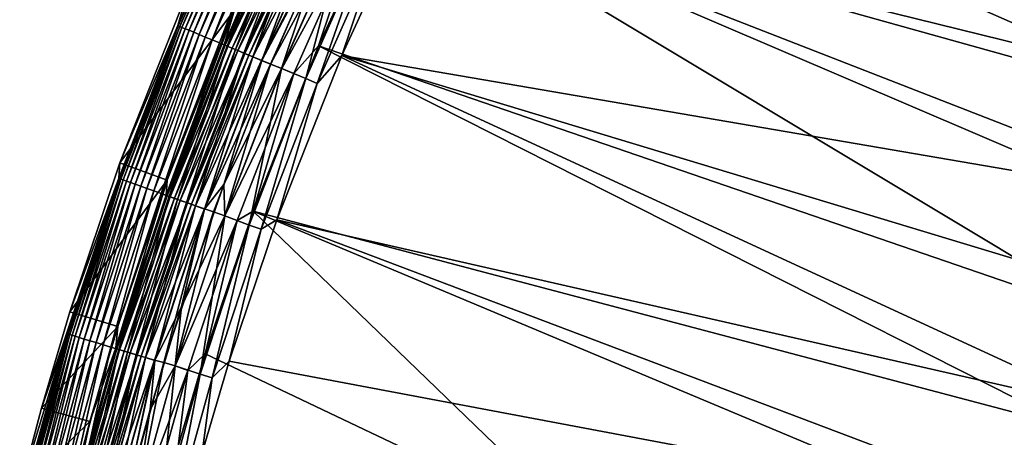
# Model space of a CAD drawing. Header units: metres. Extents: x -900 to 900, y -400 to 400.
# Tile 54 of 243: x -894 to -835, y 252 to 277. Entities that reach past the tile are written whole.
import ezdxf

# ---------------------------------------------------------------- set-up
doc = ezdxf.new("R2010")
doc.units = ezdxf.units.M

msp = doc.modelspace()

# ---------------------------------------------------------------- linework, layer by layer
at = {"layer": 'top'}
for points in [[(-821.698242, 271.288513, -32.464832), (-867.994263, 291.660187, -3.399924), (-865.394043, 296.288422, -3.399924)], [(-817.919678, 277.436584, -32.460648), (-821.698242, 271.288513, -32.464832), (-865.394043, 296.288422, -3.399924)], [(-864.093689, 295.533813, -0.803848), (-866.673462, 290.941956, -0.803848), (-819.514771, 272.042877, -29.865828)], [(-815.883667, 277.801056, -29.861614), (-864.093689, 295.533813, -0.803848), (-819.514771, 272.042877, -29.865828)], [(-867.994263, 291.660187, -3.399924), (-821.698242, 271.288513, -32.464832), (-871.364685, 285.165924, -3.399924)], [(-819.514771, 272.042877, -29.865828), (-866.673462, 290.941956, -0.803848), (-870.017395, 284.498688, -0.803848)], [(-880.814148, 277.671326, -35), (-876.248169, 287.584442, -35), (-881.420349, 275.576935, -5.959025)], [(-881.420349, 275.576935, -5.959025), (-876.248169, 287.584442, -35), (-877.530334, 284.352631, -5.959025)], [(-880.24231, 285.635284, -5.947641), (-884.192017, 276.724976, -5.947641), (-884.160706, 276.712036, -5.365363)], [(-884.192017, 276.724976, -5.947641), (-880.24231, 285.635284, -5.947641), (-883.573059, 278.849884, -35)], [(-880.24231, 285.635284, -5.947641), (-884.160706, 276.712036, -5.365363), (-880.208679, 285.631775, -5.365363)], [(-880.208679, 285.631775, -5.365363), (-884.160706, 276.712036, -5.365363), (-884.076965, 276.677338, -4.786941)], [(-880.208679, 285.631775, -5.365363), (-884.076965, 276.677338, -4.786941), (-880.12677, 285.593018, -4.786941)], [(-880.12677, 285.593018, -4.786941), (-884.076965, 276.677338, -4.786941), (-883.941833, 276.621368, -4.218875)], [(-880.12677, 285.593018, -4.786941), (-883.941833, 276.621368, -4.218875), (-879.994507, 285.530457, -4.218875)], [(-879.994507, 285.530457, -4.218875), (-883.941833, 276.621368, -4.218875), (-883.756287, 276.544495, -3.667668)], [(-879.994507, 285.530457, -4.218875), (-883.756287, 276.544495, -3.667668), (-879.812927, 285.44458, -3.667668)], [(-879.812927, 285.44458, -3.667668), (-883.756287, 276.544495, -3.667668), (-883.521667, 276.447327, -3.139467)], [(-883.521667, 276.447327, -3.139467), (-879.583435, 285.335999, -3.139467), (-879.812927, 285.44458, -3.667668)], [(-883.240662, 276.330933, -2.639013), (-879.583435, 285.335999, -3.139467), (-883.521667, 276.447327, -3.139467)], [(-879.583435, 285.335999, -3.139467), (-883.240662, 276.330933, -2.639013), (-879.308472, 285.205933, -2.639013)], [(-879.308472, 285.205933, -2.639013), (-883.240662, 276.330933, -2.639013), (-882.916321, 276.196564, -2.170691)], [(-879.308472, 285.205933, -2.639013), (-882.916321, 276.196564, -2.170691), (-878.991089, 285.055786, -2.170691)], [(-871.364685, 285.165924, -3.399924), (-827.987488, 259.089813, -32.469879), (-875.802734, 275.530518, -3.399924)], [(-871.364685, 285.165924, -3.399924), (-875.802734, 275.530518, -3.399924), (-873.481018, 282.449341, -3.101714)], [(-821.698242, 271.288513, -32.464832), (-824.983521, 265.281464, -32.467827), (-871.364685, 285.165924, -3.399924)], [(-871.364685, 285.165924, -3.399924), (-824.983521, 265.281464, -32.467827), (-827.987488, 259.089813, -32.469879)], [(-878.991089, 285.055786, -2.170691), (-882.916321, 276.196564, -2.170691), (-882.551453, 276.045471, -1.738888)], [(-882.551453, 276.045471, -1.738888), (-878.634155, 284.886932, -1.738888), (-878.991089, 285.055786, -2.170691)], [(-882.149353, 275.878906, -1.34779), (-878.634155, 284.886932, -1.738888), (-882.551453, 276.045471, -1.738888)], [(-878.634155, 284.886932, -1.738888), (-882.149353, 275.878906, -1.34779), (-878.240723, 284.700836, -1.34779)], [(-878.240723, 284.700836, -1.34779), (-882.149353, 275.878906, -1.34779), (-881.713867, 275.698517, -1.000777)], [(-881.713867, 275.698517, -1.000777), (-877.814575, 284.499268, -1.000777), (-878.240723, 284.700836, -1.34779)], [(-881.249084, 275.505981, -0.70103), (-877.814575, 284.499268, -1.000777), (-881.713867, 275.698517, -1.000777)], [(-881.420349, 275.576935, -5.959025), (-877.530334, 284.352631, -5.959025), (-877.471375, 284.336914, -5.381563)], [(-881.363098, 275.553223, -5.381563), (-881.420349, 275.576935, -5.959025), (-877.471375, 284.336914, -5.381563)], [(-877.471375, 284.336914, -5.381563), (-877.315247, 284.263062, -4.82471), (-881.363098, 275.553223, -5.381563)], [(-877.315247, 284.263062, -4.82471), (-881.203552, 275.487122, -4.82471), (-881.363098, 275.553223, -5.381563)], [(-881.249084, 275.505981, -0.70103), (-877.359802, 284.284149, -0.70103), (-877.814575, 284.499268, -1.000777)], [(-880.759094, 275.303009, -0.451727), (-877.359802, 284.284149, -0.70103), (-881.249084, 275.505981, -0.70103)], [(-877.315247, 284.263062, -4.82471), (-877.06427, 284.144348, -4.312942), (-881.203552, 275.487122, -4.82471)], [(-877.06427, 284.144348, -4.312942), (-880.947083, 275.38089, -4.312942), (-881.203552, 275.487122, -4.82471)], [(-877.06427, 284.144348, -4.312942), (-876.72876, 283.985657, -3.865118), (-880.947083, 275.38089, -4.312942)], [(-876.72876, 283.985657, -3.865118), (-880.604187, 275.238861, -3.865118), (-880.947083, 275.38089, -4.312942)], [(-880.759094, 275.303009, -0.451727), (-876.880371, 284.057343, -0.451727), (-877.359802, 284.284149, -0.70103)], [(-880.24823, 275.091431, -0.255695), (-876.880371, 284.057343, -0.451727), (-880.759094, 275.303009, -0.451727)], [(-876.72876, 283.985657, -3.865118), (-876.321045, 283.792786, -3.497899), (-880.604187, 275.238861, -3.865118)], [(-876.380493, 283.820892, -0.255695), (-876.880371, 284.057343, -0.451727), (-880.24823, 275.091431, -0.255695)], [(-870.017395, 284.498688, -0.803848), (-874.420105, 274.93988, -0.803848), (-822.860779, 266.102997, -29.869083)], [(-874.420105, 274.93988, -0.803848), (-870.017395, 284.498688, -0.803848), (-872.107422, 281.799591, -0.456723)], [(-819.514771, 272.042877, -29.865828), (-870.017395, 284.498688, -0.803848), (-822.860779, 266.102997, -29.869083)], [(-876.321045, 283.792786, -3.497899), (-880.187439, 275.066254, -3.497899), (-880.604187, 275.238861, -3.865118)], [(-876.380493, 283.820892, -0.255695), (-880.24823, 275.091431, -0.255695), (-879.722229, 274.873535, -0.114353)], [(-876.321045, 283.792786, -3.497899), (-876.094788, 283.68576, -3.348771), (-880.187439, 275.066254, -3.497899)], [(-876.094788, 283.68576, -3.348771), (-879.956238, 274.970459, -3.348771), (-880.187439, 275.066254, -3.497899)], [(-876.094788, 283.68576, -3.348771), (-875.856262, 283.572906, -3.22474), (-879.956238, 274.970459, -3.348771)], [(-875.856262, 283.572906, -3.22474), (-879.712402, 274.869476, -3.22474), (-879.956238, 274.970459, -3.348771)], [(-875.865845, 283.577454, -0.114353), (-876.380493, 283.820892, -0.255695), (-879.722229, 274.873535, -0.114353)], [(-875.865845, 283.577454, -0.114353), (-879.722229, 274.873535, -0.114353), (-879.187134, 274.651917, -0.028766)], [(-875.856262, 283.572906, -3.22474), (-875.351501, 283.334167, -3.056892), (-879.712402, 274.869476, -3.22474)], [(-875.342285, 283.329773, -0.028766), (-875.865845, 283.577454, -0.114353), (-879.187134, 274.651917, -0.028766)], [(-875.351501, 283.334167, -3.056892), (-879.196594, 274.655823, -3.056892), (-879.712402, 274.869476, -3.22474)], [(-874.83197, 283.076385, -3), (-879.196594, 274.655823, -3.056892), (-875.351501, 283.334167, -3.056892)], [(-874.83197, 283.076385, -3), (-878.662598, 274.434631, -3), (-879.196594, 274.655823, -3.056892)], [(-879.187134, 274.651917, -0.028766), (-875.562561, 281.478333), (-875.342285, 283.329773, -0.028766)], [(-874.182373, 282.769135, -3), (-878.662598, 274.434631, -3), (-874.83197, 283.076385, -3)], [(-874.182373, 282.769135, -3), (-877.998657, 274.159637, -3), (-878.662598, 274.434631, -3)], [(-878.00238, 274.161163), (-874.185974, 282.770844), (-875.562561, 281.478333)], [(-878.00238, 274.161163), (-876.567688, 273.566895, -0.204445), (-874.185974, 282.770844)], [(-877.998657, 274.159637, -3), (-874.182373, 282.769135, -3), (-873.481018, 282.449341, -3.101714)], [(-877.998657, 274.159637, -3), (-873.481018, 282.449341, -3.101714), (-877.284912, 273.863953, -3.101714)], [(-873.481018, 282.449341, -3.101714), (-875.802734, 275.530518, -3.399924), (-877.284912, 273.863953, -3.101714)], [(-876.567688, 273.566895, -0.204445), (-872.779236, 282.117371, -0.204445), (-874.185974, 282.770844)], [(-876.567688, 273.566895, -0.204445), (-875.881042, 273.282471, -0.456723), (-872.779236, 282.117371, -0.204445)], [(-875.881042, 273.282471, -0.456723), (-872.107422, 281.799591, -0.456723), (-872.779236, 282.117371, -0.204445)], [(-875.881042, 273.282471, -0.456723), (-874.420105, 274.93988, -0.803848), (-872.107422, 281.799591, -0.456723)], [(-879.187134, 274.651917, -0.028766), (-878.648926, 274.428955), (-875.562561, 281.478333)], [(-878.648926, 274.428955), (-878.00238, 274.161163), (-875.562561, 281.478333)], [(-884.192017, 276.724976, -5.947641), (-883.573059, 278.849884, -35), (-887.641479, 268.541199, -35)], [(-887.641479, 268.541199, -35), (-883.573059, 278.849884, -35), (-880.814148, 277.671326, -35)], [(-887.641479, 268.541199, -35), (-880.814148, 277.671326, -35), (-884.820801, 267.519226, -35)], [(-884.820801, 267.519226, -35), (-880.814148, 277.671326, -35), (-884.875061, 266.620941, -5.959025)], [(-884.875061, 266.620941, -5.959025), (-880.814148, 277.671326, -35), (-881.420349, 275.576935, -5.959025)], [(-884.192017, 276.724976, -5.947641), (-887.699707, 267.631622, -5.947641), (-887.666016, 267.601227, -5.365363)], [(-887.699707, 267.631622, -5.947641), (-884.192017, 276.724976, -5.947641), (-887.641479, 268.541199, -35)], [(-884.192017, 276.724976, -5.947641), (-887.666016, 267.601227, -5.365363), (-884.160706, 276.712036, -5.365363)], [(-884.160706, 276.712036, -5.365363), (-887.666016, 267.601227, -5.365363), (-887.580627, 267.570709, -4.786941)], [(-884.160706, 276.712036, -5.365363), (-887.580627, 267.570709, -4.786941), (-884.076965, 276.677338, -4.786941)], [(-884.076965, 276.677338, -4.786941), (-887.580627, 267.570709, -4.786941), (-887.442932, 267.521423, -4.218875)], [(-884.076965, 276.677338, -4.786941), (-887.442932, 267.521423, -4.218875), (-883.941833, 276.621368, -4.218875)], [(-883.941833, 276.621368, -4.218875), (-887.442932, 267.521423, -4.218875), (-887.253784, 267.453766, -3.667668)], [(-883.941833, 276.621368, -4.218875), (-887.253784, 267.453766, -3.667668), (-883.756287, 276.544495, -3.667668)], [(-883.756287, 276.544495, -3.667668), (-887.253784, 267.453766, -3.667668), (-887.014709, 267.368256, -3.139467)], [(-883.756287, 276.544495, -3.667668), (-887.014709, 267.368256, -3.139467), (-883.521667, 276.447327, -3.139467)], [(-883.521667, 276.447327, -3.139467), (-887.014709, 267.368256, -3.139467), (-886.728394, 267.265839, -2.639013)], [(-886.728394, 267.265839, -2.639013), (-883.240662, 276.330933, -2.639013), (-883.521667, 276.447327, -3.139467)], [(-886.397766, 267.147583, -2.170691), (-883.240662, 276.330933, -2.639013), (-886.728394, 267.265839, -2.639013)], [(-883.240662, 276.330933, -2.639013), (-886.397766, 267.147583, -2.170691), (-882.916321, 276.196564, -2.170691)], [(-882.916321, 276.196564, -2.170691), (-886.397766, 267.147583, -2.170691), (-886.026001, 267.014587, -1.738888)], [(-882.916321, 276.196564, -2.170691), (-886.026001, 267.014587, -1.738888), (-882.551453, 276.045471, -1.738888)], [(-882.551453, 276.045471, -1.738888), (-886.026001, 267.014587, -1.738888), (-885.616211, 266.868011, -1.34779)], [(-885.616211, 266.868011, -1.34779), (-882.149353, 275.878906, -1.34779), (-882.551453, 276.045471, -1.738888)], [(-885.172424, 266.709229, -1.000777), (-882.149353, 275.878906, -1.34779), (-885.616211, 266.868011, -1.34779)], [(-882.149353, 275.878906, -1.34779), (-885.172424, 266.709229, -1.000777), (-881.713867, 275.698517, -1.000777)], [(-881.713867, 275.698517, -1.000777), (-885.172424, 266.709229, -1.000777), (-884.69873, 266.539795, -0.70103)], [(-884.875061, 266.620941, -5.959025), (-881.420349, 275.576935, -5.959025), (-881.363098, 275.553223, -5.381563)], [(-884.814941, 266.58136, -5.381563), (-884.875061, 266.620941, -5.959025), (-881.363098, 275.553223, -5.381563)], [(-881.363098, 275.553223, -5.381563), (-881.203552, 275.487122, -4.82471), (-884.814941, 266.58136, -5.381563)], [(-881.203552, 275.487122, -4.82471), (-884.652344, 266.523193, -4.82471), (-884.814941, 266.58136, -5.381563)], [(-884.69873, 266.539795, -0.70103), (-881.249084, 275.505981, -0.70103), (-881.713867, 275.698517, -1.000777)], [(-884.199341, 266.361176, -0.451727), (-881.249084, 275.505981, -0.70103), (-884.69873, 266.539795, -0.70103)], [(-881.203552, 275.487122, -4.82471), (-880.947083, 275.38089, -4.312942), (-884.652344, 266.523193, -4.82471)], [(-880.947083, 275.38089, -4.312942), (-884.39093, 266.429688, -4.312942), (-884.652344, 266.523193, -4.82471)], [(-880.947083, 275.38089, -4.312942), (-880.604187, 275.238861, -3.865118), (-884.39093, 266.429688, -4.312942)], [(-880.604187, 275.238861, -3.865118), (-884.041443, 266.304688, -3.865118), (-884.39093, 266.429688, -4.312942)], [(-884.199341, 266.361176, -0.451727), (-880.759094, 275.303009, -0.451727), (-881.249084, 275.505981, -0.70103)], [(-883.678711, 266.174957, -0.255695), (-880.759094, 275.303009, -0.451727), (-884.199341, 266.361176, -0.451727)], [(-880.604187, 275.238861, -3.865118), (-880.187439, 275.066254, -3.497899), (-884.041443, 266.304688, -3.865118)], [(-883.678711, 266.174957, -0.255695), (-880.24823, 275.091431, -0.255695), (-880.759094, 275.303009, -0.451727)], [(-875.802734, 275.530518, -3.399924), (-830.715027, 252.696686, -32.470959), (-879.697144, 265.662842, -3.399924)], [(-875.802734, 275.530518, -3.399924), (-879.697144, 265.662842, -3.399924), (-877.284912, 273.863953, -3.101714)], [(-827.987488, 259.089813, -32.469879), (-830.715027, 252.696686, -32.470959), (-875.802734, 275.530518, -3.399924)], [(-880.187439, 275.066254, -3.497899), (-883.616821, 266.152802, -3.497899), (-884.041443, 266.304688, -3.865118)], [(-883.1427, 265.983215, -0.114353), (-880.24823, 275.091431, -0.255695), (-883.678711, 266.174957, -0.255695)], [(-880.187439, 275.066254, -3.497899), (-879.956238, 274.970459, -3.348771), (-883.616821, 266.152802, -3.497899)], [(-879.956238, 274.970459, -3.348771), (-883.381165, 266.068481, -3.348771), (-883.616821, 266.152802, -3.497899)], [(-879.956238, 274.970459, -3.348771), (-879.712402, 274.869476, -3.22474), (-883.381165, 266.068481, -3.348771)], [(-879.712402, 274.869476, -3.22474), (-883.13269, 265.979614, -3.22474), (-883.381165, 266.068481, -3.348771)], [(-879.722229, 274.873535, -0.114353), (-880.24823, 275.091431, -0.255695), (-883.1427, 265.983215, -0.114353)], [(-879.722229, 274.873535, -0.114353), (-883.1427, 265.983215, -0.114353), (-882.597351, 265.788147, -0.028766)], [(-879.712402, 274.869476, -3.22474), (-879.196594, 274.655823, -3.056892), (-883.13269, 265.979614, -3.22474)], [(-879.196594, 274.655823, -3.056892), (-882.606995, 265.791565, -3.056892), (-883.13269, 265.979614, -3.22474)], [(-878.662598, 274.434631, -3), (-882.606995, 265.791565, -3.056892), (-879.196594, 274.655823, -3.056892)], [(-879.187134, 274.651917, -0.028766), (-879.722229, 274.873535, -0.114353), (-882.597351, 265.788147, -0.028766)], [(-882.597351, 265.788147, -0.028766), (-881.452881, 267.257324), (-879.187134, 274.651917, -0.028766)], [(-881.452881, 267.257324), (-878.648926, 274.428955), (-879.187134, 274.651917, -0.028766)], [(-874.420105, 274.93988, -0.803848), (-878.28363, 265.150696, -0.803848), (-828.646057, 253.807877, -29.872698)], [(-878.28363, 265.150696, -0.803848), (-874.420105, 274.93988, -0.803848), (-875.881042, 273.282471, -0.456723)], [(-822.860779, 266.102997, -29.869083), (-874.420105, 274.93988, -0.803848), (-825.805664, 260.229218, -29.871315)], [(-874.420105, 274.93988, -0.803848), (-828.646057, 253.807877, -29.872698), (-825.805664, 260.229218, -29.871315)], [(-878.662598, 274.434631, -3), (-882.064575, 265.615326, -3), (-882.606995, 265.791565, -3.056892)], [(-878.662598, 274.434631, -3), (-881.387939, 265.37323, -3), (-882.064575, 265.615326, -3)], [(-878.00238, 274.161163), (-878.648926, 274.428955), (-881.452881, 267.257324)], [(-881.391724, 265.374573), (-878.00238, 274.161163), (-881.452881, 267.257324)], [(-881.391724, 265.374573), (-879.927856, 264.833221, -0.204445), (-878.00238, 274.161163)], [(-877.998657, 274.159637, -3), (-881.387939, 265.37323, -3), (-878.662598, 274.434631, -3)], [(-881.387939, 265.37323, -3), (-877.998657, 274.159637, -3), (-877.284912, 273.863953, -3.101714)], [(-879.927856, 264.833221, -0.204445), (-876.567688, 273.566895, -0.204445), (-878.00238, 274.161163)], [(-881.387939, 265.37323, -3), (-877.284912, 273.863953, -3.101714), (-880.658752, 265.094696, -3.101714)], [(-877.284912, 273.863953, -3.101714), (-879.697144, 265.662842, -3.399924), (-880.658752, 265.094696, -3.101714)], [(-879.927856, 264.833221, -0.204445), (-879.228088, 264.582916, -0.456723), (-876.567688, 273.566895, -0.204445)], [(-879.228088, 264.582916, -0.456723), (-875.881042, 273.282471, -0.456723), (-876.567688, 273.566895, -0.204445)], [(-879.228088, 264.582916, -0.456723), (-878.28363, 265.150696, -0.803848), (-875.881042, 273.282471, -0.456723)], [(-887.641479, 268.541199, -35), (-890.626892, 259.665344, -35), (-887.699707, 267.631622, -5.947641)], [(-890.626892, 259.665344, -35), (-887.641479, 268.541199, -35), (-884.820801, 267.519226, -35)], [(-890.626892, 259.665344, -35), (-892.31842, 253.909409, -35), (-887.699707, 267.631622, -5.947641)], [(-887.699707, 267.631622, -5.947641), (-892.31842, 253.909409, -35), (-890.756958, 258.377075, -5.947641)], [(-887.699707, 267.631622, -5.947641), (-890.756958, 258.377075, -5.947641), (-890.718506, 258.325256, -5.365363)], [(-887.699707, 267.631622, -5.947641), (-890.718506, 258.325256, -5.365363), (-887.666016, 267.601227, -5.365363)], [(-887.666016, 267.601227, -5.365363), (-890.718506, 258.325256, -5.365363), (-890.631775, 258.29895, -4.786941)], [(-887.666016, 267.601227, -5.365363), (-890.631775, 258.29895, -4.786941), (-887.580627, 267.570709, -4.786941)], [(-887.580627, 267.570709, -4.786941), (-890.631775, 258.29895, -4.786941), (-890.49176, 258.256531, -4.218875)], [(-887.580627, 267.570709, -4.786941), (-890.49176, 258.256531, -4.218875), (-887.442932, 267.521423, -4.218875)], [(-890.626892, 259.665344, -35), (-884.820801, 267.519226, -35), (-887.761414, 258.776672, -35)], [(-887.442932, 267.521423, -4.218875), (-890.49176, 258.256531, -4.218875), (-890.299622, 258.198273, -3.667668)], [(-887.442932, 267.521423, -4.218875), (-890.299622, 258.198273, -3.667668), (-887.253784, 267.453766, -3.667668)], [(-887.253784, 267.453766, -3.667668), (-890.299622, 258.198273, -3.667668), (-890.056641, 258.124603, -3.139467)], [(-887.253784, 267.453766, -3.667668), (-890.056641, 258.124603, -3.139467), (-887.014709, 267.368256, -3.139467)], [(-887.014709, 267.368256, -3.139467), (-890.056641, 258.124603, -3.139467), (-889.765564, 258.036377, -2.639013)], [(-887.014709, 267.368256, -3.139467), (-889.765564, 258.036377, -2.639013), (-886.728394, 267.265839, -2.639013)], [(-886.728394, 267.265839, -2.639013), (-889.765564, 258.036377, -2.639013), (-889.429626, 257.93454, -2.170691)], [(-889.429626, 257.93454, -2.170691), (-886.397766, 267.147583, -2.170691), (-886.728394, 267.265839, -2.639013)], [(-889.051758, 257.820007, -1.738888), (-886.397766, 267.147583, -2.170691), (-889.429626, 257.93454, -2.170691)], [(-886.397766, 267.147583, -2.170691), (-889.051758, 257.820007, -1.738888), (-886.026001, 267.014587, -1.738888)], [(-886.026001, 267.014587, -1.738888), (-889.051758, 257.820007, -1.738888), (-888.635254, 257.693756, -1.34779)], [(-886.026001, 267.014587, -1.738888), (-888.635254, 257.693756, -1.34779), (-885.616211, 266.868011, -1.34779)], [(-887.886169, 257.506226, -5.959025), (-887.761414, 258.776672, -35), (-884.820801, 267.519226, -35)], [(-887.886169, 257.506226, -5.959025), (-884.820801, 267.519226, -35), (-884.875061, 266.620941, -5.959025)], [(-883.967896, 259.979309), (-881.452881, 267.257324), (-882.597351, 265.788147, -0.028766)], [(-881.391724, 265.374573), (-881.452881, 267.257324), (-883.967896, 259.979309)], [(-885.616211, 266.868011, -1.34779), (-888.635254, 257.693756, -1.34779), (-888.184204, 257.557007, -1.000777)], [(-888.184204, 257.557007, -1.000777), (-885.172424, 266.709229, -1.000777), (-885.616211, 266.868011, -1.34779)], [(-887.70282, 257.411072, -0.70103), (-885.172424, 266.709229, -1.000777), (-888.184204, 257.557007, -1.000777)], [(-887.886169, 257.506226, -5.959025), (-884.875061, 266.620941, -5.959025), (-884.814941, 266.58136, -5.381563)], [(-887.820923, 257.446869, -5.381563), (-887.886169, 257.506226, -5.959025), (-884.814941, 266.58136, -5.381563)], [(-884.814941, 266.58136, -5.381563), (-884.652344, 266.523193, -4.82471), (-887.820923, 257.446869, -5.381563)], [(-884.652344, 266.523193, -4.82471), (-887.65564, 257.39679, -4.82471), (-887.820923, 257.446869, -5.381563)], [(-885.172424, 266.709229, -1.000777), (-887.70282, 257.411072, -0.70103), (-884.69873, 266.539795, -0.70103)], [(-884.69873, 266.539795, -0.70103), (-887.70282, 257.411072, -0.70103), (-887.195251, 257.257233, -0.451727)], [(-884.652344, 266.523193, -4.82471), (-884.39093, 266.429688, -4.312942), (-887.65564, 257.39679, -4.82471)], [(-884.39093, 266.429688, -4.312942), (-887.389954, 257.316254, -4.312942), (-887.65564, 257.39679, -4.82471)], [(-884.39093, 266.429688, -4.312942), (-884.041443, 266.304688, -3.865118), (-887.389954, 257.316254, -4.312942)], [(-887.195251, 257.257233, -0.451727), (-884.199341, 266.361176, -0.451727), (-884.69873, 266.539795, -0.70103)], [(-886.666138, 257.096832, -0.255695), (-884.199341, 266.361176, -0.451727), (-887.195251, 257.257233, -0.451727)], [(-886.666138, 257.096832, -0.255695), (-883.678711, 266.174957, -0.255695), (-884.199341, 266.361176, -0.451727)], [(-884.041443, 266.304688, -3.865118), (-887.03479, 257.208588, -3.865118), (-887.389954, 257.316254, -4.312942)], [(-884.041443, 266.304688, -3.865118), (-883.616821, 266.152802, -3.497899), (-887.03479, 257.208588, -3.865118)], [(-883.616821, 266.152802, -3.497899), (-886.60321, 257.077759, -3.497899), (-887.03479, 257.208588, -3.865118)], [(-886.121338, 256.931702, -0.114353), (-883.678711, 266.174957, -0.255695), (-886.666138, 257.096832, -0.255695)], [(-883.616821, 266.152802, -3.497899), (-883.381165, 266.068481, -3.348771), (-886.60321, 257.077759, -3.497899)], [(-883.381165, 266.068481, -3.348771), (-886.363708, 257.005157, -3.348771), (-886.60321, 257.077759, -3.497899)], [(-883.381165, 266.068481, -3.348771), (-883.13269, 265.979614, -3.22474), (-886.363708, 257.005157, -3.348771)], [(-883.13269, 265.979614, -3.22474), (-886.111206, 256.928619, -3.22474), (-886.363708, 257.005157, -3.348771)], [(-886.121338, 256.931702, -0.114353), (-883.1427, 265.983215, -0.114353), (-883.678711, 266.174957, -0.255695)], [(-885.567139, 256.763672, -0.028766), (-883.1427, 265.983215, -0.114353), (-886.121338, 256.931702, -0.114353)], [(-883.13269, 265.979614, -3.22474), (-882.606995, 265.791565, -3.056892), (-886.111206, 256.928619, -3.22474)], [(-882.606995, 265.791565, -3.056892), (-885.576904, 256.766663, -3.056892), (-886.111206, 256.928619, -3.22474)], [(-882.606995, 265.791565, -3.056892), (-885.029724, 256.639709, -3), (-885.576904, 256.766663, -3.056892)], [(-882.597351, 265.788147, -0.028766), (-883.1427, 265.983215, -0.114353), (-885.567139, 256.763672, -0.028766)], [(-885.567139, 256.763672, -0.028766), (-883.967896, 259.979309), (-882.597351, 265.788147, -0.028766)], [(-882.064575, 265.615326, -3), (-885.029724, 256.639709, -3), (-882.606995, 265.791565, -3.056892)], [(-882.064575, 265.615326, -3), (-884.342041, 256.431122, -3), (-885.029724, 256.639709, -3)], [(-884.345886, 256.432281), (-881.391724, 265.374573), (-883.967896, 259.979309)], [(-884.345886, 256.432281), (-882.854004, 255.941238, -0.204445), (-881.391724, 265.374573)], [(-881.387939, 265.37323, -3), (-884.342041, 256.431122, -3), (-882.064575, 265.615326, -3)], [(-884.342041, 256.431122, -3), (-881.387939, 265.37323, -3), (-880.658752, 265.094696, -3.101714)], [(-882.854004, 255.941238, -0.204445), (-879.927856, 264.833221, -0.204445), (-881.391724, 265.374573)], [(-859.5578, 246.190567, -17.935654), (-882.556396, 257.162445, -3.399924), (-879.697144, 265.662842, -3.399924)], [(-879.697144, 265.662842, -3.399924), (-882.556396, 257.162445, -3.399924), (-880.658752, 265.094696, -3.101714)], [(-830.715027, 252.696686, -32.470959), (-833.151306, 246.118698, -32.471024), (-879.697144, 265.662842, -3.399924)], [(-879.697144, 265.662842, -3.399924), (-833.151306, 246.118698, -32.471024), (-859.5578, 246.190567, -17.935654)], [(-884.342041, 256.431122, -3), (-880.658752, 265.094696, -3.101714), (-883.596863, 256.166443, -3.101714)], [(-880.658752, 265.094696, -3.101714), (-882.556396, 257.162445, -3.399924), (-883.596863, 256.166443, -3.101714)], [(-882.854004, 255.941238, -0.204445), (-882.142822, 255.725662, -0.456723), (-879.927856, 264.833221, -0.204445)], [(-882.142822, 255.725662, -0.456723), (-879.228088, 264.582916, -0.456723), (-879.927856, 264.833221, -0.204445)], [(-878.28363, 265.150696, -0.803848), (-881.120422, 256.717102, -0.803848), (-831.150696, 247.296341, -29.87303)], [(-881.120422, 256.717102, -0.803848), (-878.28363, 265.150696, -0.803848), (-879.228088, 264.582916, -0.456723)], [(-878.28363, 265.150696, -0.803848), (-831.150696, 247.296341, -29.87303), (-828.646057, 253.807877, -29.872698)], [(-882.142822, 255.725662, -0.456723), (-881.120422, 256.717102, -0.803848), (-879.228088, 264.582916, -0.456723)], [(-885.844604, 253.825714), (-883.967896, 259.979309), (-885.567139, 256.763672, -0.028766)], [(-884.345886, 256.432281), (-883.967896, 259.979309), (-885.844604, 253.825714)], [(-892.31842, 253.909409, -35), (-890.626892, 259.665344, -35), (-887.761414, 258.776672, -35)], [(-892.31842, 253.909409, -35), (-887.761414, 258.776672, -35), (-889.427551, 253.107178, -35)], [(-889.427551, 253.107178, -35), (-887.761414, 258.776672, -35), (-887.886169, 257.506226, -5.959025)], [(-892.31842, 253.909409, -35), (-893.609802, 249.015854, -35), (-890.756958, 258.377075, -5.947641)], [(-890.756958, 258.377075, -5.947641), (-893.609802, 249.015854, -35), (-893.356506, 248.983673, -5.947641)], [(-890.756958, 258.377075, -5.947641), (-893.356506, 248.983673, -5.947641), (-893.313782, 248.911499, -5.365363)], [(-890.756958, 258.377075, -5.947641), (-893.313782, 248.911499, -5.365363), (-890.718506, 258.325256, -5.365363)], [(-890.718506, 258.325256, -5.365363), (-893.313782, 248.911499, -5.365363), (-893.225891, 248.889511, -4.786941)], [(-890.718506, 258.325256, -5.365363), (-893.225891, 248.889511, -4.786941), (-890.631775, 258.29895, -4.786941)], [(-890.631775, 258.29895, -4.786941), (-893.225891, 248.889511, -4.786941), (-893.083984, 248.854004, -4.218875)], [(-890.631775, 258.29895, -4.786941), (-893.083984, 248.854004, -4.218875), (-890.49176, 258.256531, -4.218875)], [(-890.49176, 258.256531, -4.218875), (-893.083984, 248.854004, -4.218875), (-892.88916, 248.805267, -3.667668)], [(-890.49176, 258.256531, -4.218875), (-892.88916, 248.805267, -3.667668), (-890.299622, 258.198273, -3.667668)], [(-890.299622, 258.198273, -3.667668), (-892.88916, 248.805267, -3.667668), (-892.642822, 248.743652, -3.139467)], [(-890.299622, 258.198273, -3.667668), (-892.642822, 248.743652, -3.139467), (-890.056641, 258.124603, -3.139467)], [(-890.056641, 258.124603, -3.139467), (-892.642822, 248.743652, -3.139467), (-892.347839, 248.669861, -2.639013)], [(-890.056641, 258.124603, -3.139467), (-892.347839, 248.669861, -2.639013), (-889.765564, 258.036377, -2.639013)], [(-889.765564, 258.036377, -2.639013), (-892.347839, 248.669861, -2.639013), (-892.007263, 248.584656, -2.170691)], [(-889.765564, 258.036377, -2.639013), (-892.007263, 248.584656, -2.170691), (-889.429626, 257.93454, -2.170691)], [(-889.429626, 257.93454, -2.170691), (-892.007263, 248.584656, -2.170691), (-891.624268, 248.488831, -1.738888)], [(-891.624268, 248.488831, -1.738888), (-889.051758, 257.820007, -1.738888), (-889.429626, 257.93454, -2.170691)], [(-891.202087, 248.383224, -1.34779), (-889.051758, 257.820007, -1.738888), (-891.624268, 248.488831, -1.738888)], [(-889.051758, 257.820007, -1.738888), (-891.202087, 248.383224, -1.34779), (-888.635254, 257.693756, -1.34779)], [(-888.635254, 257.693756, -1.34779), (-891.202087, 248.383224, -1.34779), (-890.744873, 248.268845, -1.000777)], [(-888.635254, 257.693756, -1.34779), (-890.744873, 248.268845, -1.000777), (-888.184204, 257.557007, -1.000777)], [(-888.184204, 257.557007, -1.000777), (-890.744873, 248.268845, -1.000777), (-890.256897, 248.146759, -0.70103)], [(-890.256897, 248.146759, -0.70103), (-887.70282, 257.411072, -0.70103), (-888.184204, 257.557007, -1.000777)], [(-890.44635, 248.25473, -5.959025), (-887.886169, 257.506226, -5.959025), (-887.820923, 257.446869, -5.381563)], [(-890.44635, 248.25473, -5.959025), (-889.427551, 253.107178, -35), (-887.886169, 257.506226, -5.959025)], [(-890.376587, 248.176712, -5.381563), (-890.44635, 248.25473, -5.959025), (-887.820923, 257.446869, -5.381563)], [(-887.820923, 257.446869, -5.381563), (-887.65564, 257.39679, -4.82471), (-890.376587, 248.176712, -5.381563)], [(-887.65564, 257.39679, -4.82471), (-890.209045, 248.134796, -4.82471), (-890.376587, 248.176712, -5.381563)], [(-889.742371, 248.018051, -0.451727), (-887.70282, 257.411072, -0.70103), (-890.256897, 248.146759, -0.70103)], [(-887.65564, 257.39679, -4.82471), (-887.389954, 257.316254, -4.312942), (-890.209045, 248.134796, -4.82471)], [(-887.389954, 257.316254, -4.312942), (-889.939758, 248.067429, -4.312942), (-890.209045, 248.134796, -4.82471)], [(-887.389954, 257.316254, -4.312942), (-887.03479, 257.208588, -3.865118), (-889.939758, 248.067429, -4.312942)], [(-887.03479, 257.208588, -3.865118), (-889.579773, 247.977371, -3.865118), (-889.939758, 248.067429, -4.312942)], [(-887.70282, 257.411072, -0.70103), (-889.742371, 248.018051, -0.451727), (-887.195251, 257.257233, -0.451727)], [(-887.195251, 257.257233, -0.451727), (-889.742371, 248.018051, -0.451727), (-889.206055, 247.883881, -0.255695)], [(-887.03479, 257.208588, -3.865118), (-886.60321, 257.077759, -3.497899), (-889.579773, 247.977371, -3.865118)], [(-886.60321, 257.077759, -3.497899), (-889.142273, 247.86792, -3.497899), (-889.579773, 247.977371, -3.865118)], [(-889.206055, 247.883881, -0.255695), (-886.666138, 257.096832, -0.255695), (-887.195251, 257.257233, -0.451727)], [(-888.653809, 247.745728, -0.114353), (-886.666138, 257.096832, -0.255695), (-889.206055, 247.883881, -0.255695)], [(-886.60321, 257.077759, -3.497899), (-886.363708, 257.005157, -3.348771), (-889.142273, 247.86792, -3.497899)], [(-886.363708, 257.005157, -3.348771), (-888.899475, 247.80719, -3.348771), (-889.142273, 247.86792, -3.497899)], [(-886.363708, 257.005157, -3.348771), (-886.111206, 256.928619, -3.22474), (-888.899475, 247.80719, -3.348771)], [(-888.653809, 247.745728, -0.114353), (-886.121338, 256.931702, -0.114353), (-886.666138, 257.096832, -0.255695)], [(-884.176453, 251.649948, -3.399924), (-882.556396, 257.162445, -3.399924), (-859.5578, 246.190567, -17.935654)], [(-882.556396, 257.162445, -3.399924), (-884.176453, 251.649948, -3.399924), (-883.596863, 256.166443, -3.101714)], [(-886.111206, 256.928619, -3.22474), (-888.643494, 247.743149, -3.22474), (-888.899475, 247.80719, -3.348771)], [(-888.092041, 247.605179, -0.028766), (-886.121338, 256.931702, -0.114353), (-888.653809, 247.745728, -0.114353)], [(-886.111206, 256.928619, -3.22474), (-885.576904, 256.766663, -3.056892), (-888.643494, 247.743149, -3.22474)], [(-885.576904, 256.766663, -3.056892), (-888.101929, 247.607666, -3.056892), (-888.643494, 247.743149, -3.22474)], [(-885.576904, 256.766663, -3.056892), (-887.550903, 247.529434, -3), (-888.101929, 247.607666, -3.056892)], [(-888.092041, 247.605179, -0.028766), (-885.567139, 256.763672, -0.028766), (-886.121338, 256.931702, -0.114353)], [(-887.576294, 247.366776), (-885.567139, 256.763672, -0.028766), (-888.092041, 247.605179, -0.028766)], [(-887.576294, 247.366776), (-885.844604, 253.825714), (-885.567139, 256.763672, -0.028766)], [(-885.029724, 256.639709, -3), (-887.550903, 247.529434, -3), (-885.576904, 256.766663, -3.056892)], [(-885.029724, 256.639709, -3), (-886.85376, 247.354828, -3), (-887.550903, 247.529434, -3)], [(-886.857666, 247.355804), (-884.345886, 256.432281), (-885.844604, 253.825714)], [(-886.857666, 247.355804), (-885.341858, 246.917175, -0.204445), (-884.345886, 256.432281)], [(-884.342041, 256.431122, -3), (-886.85376, 247.354828, -3), (-885.029724, 256.639709, -3)], [(-886.85376, 247.354828, -3), (-884.342041, 256.431122, -3), (-883.596863, 256.166443, -3.101714)], [(-885.341858, 246.917175, -0.204445), (-882.854004, 255.941238, -0.204445), (-884.345886, 256.432281)], [(-881.120422, 256.717102, -0.803848), (-882.727722, 251.24791, -0.803848), (-831.150696, 247.296341, -29.87303)], [(-882.727722, 251.24791, -0.803848), (-881.120422, 256.717102, -0.803848), (-882.142822, 255.725662, -0.456723)], [(-886.85376, 247.354828, -3), (-883.596863, 256.166443, -3.101714), (-886.094849, 247.10556, -3.101714)], [(-883.596863, 256.166443, -3.101714), (-884.176453, 251.649948, -3.399924), (-886.094849, 247.10556, -3.101714)], [(-885.341858, 246.917175, -0.204445), (-884.620972, 246.736832, -0.456723), (-882.854004, 255.941238, -0.204445)], [(-884.620972, 246.736832, -0.456723), (-882.142822, 255.725662, -0.456723), (-882.854004, 255.941238, -0.204445)], [(-884.620972, 246.736832, -0.456723), (-882.727722, 251.24791, -0.803848), (-882.142822, 255.725662, -0.456723)], [(-893.609802, 249.015854, -35), (-892.31842, 253.909409, -35), (-889.427551, 253.107178, -35)], [(-886.857666, 247.355804), (-885.844604, 253.825714), (-887.576294, 247.366776)], [(-893.609802, 249.015854, -35), (-889.427551, 253.107178, -35), (-890.699524, 248.287079, -35)], [(-890.699524, 248.287079, -35), (-889.427551, 253.107178, -35), (-890.44635, 248.25473, -5.959025)]]:
    msp.add_3dface(points, dxfattribs=at)

doc.saveas('drawing.dxf')
